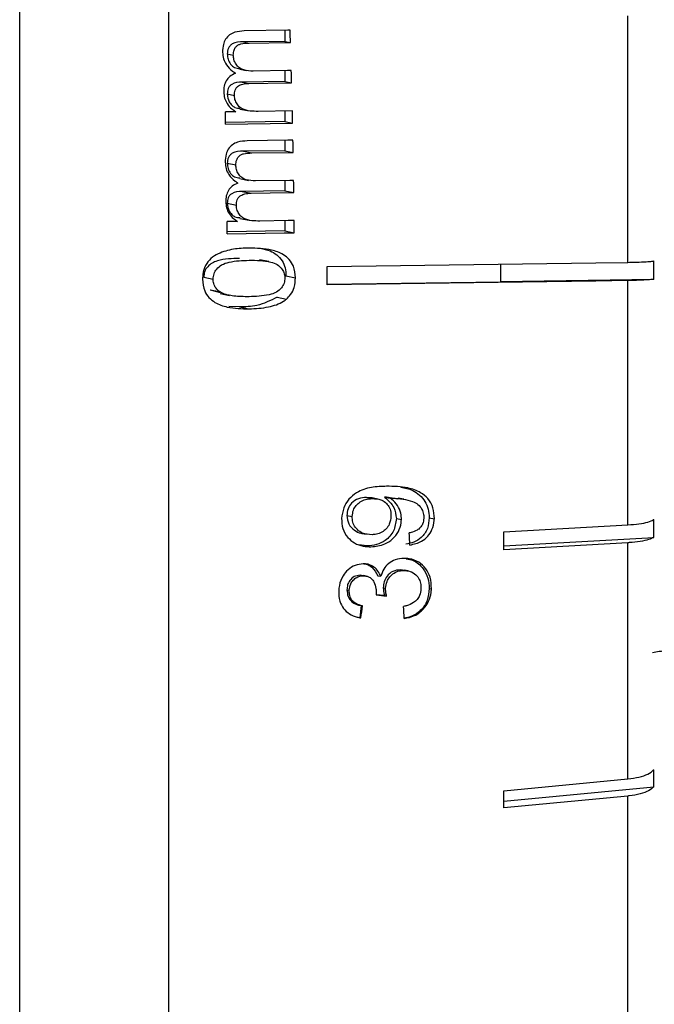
# Model space of a CAD drawing. Header units: inches. Extents: x 0.9 to 16, y 4.3 to 9.2.
# Tile 48 of 55: x 8.469 to 8.99, y 5.33 to 6.138. Entities that reach past the tile are written whole.
import ezdxf

# ---------------------------------------------------------------- set-up
doc = ezdxf.new("R2010")
doc.units = ezdxf.units.IN
doc.header["$MEASUREMENT"] = 0

msp = doc.modelspace()

# ---------------------------------------------------------------- linework, layer by layer
at = {"color": 7, "linetype": 'Continuous', "lineweight": 25}
for p, q in [((8.46939, 5.92562), (8.46939, 7.4899)), ((8.59189, 5.92562), (8.59189, 7.4899)), ((8.96841, 5.9385), (8.96841, 6.14067)), ((8.68694, 6.1289), (8.68694, 6.11984)), ((8.68694, 6.11984), (8.65295, 6.11936)), ((8.65295, 6.11936), (8.65758, 6.11844)), ((8.68694, 6.11984), (8.69155, 6.11893)), ((8.63969, 6.10951), (8.64464, 6.10853)), ((8.65002, 6.09691), (8.65534, 6.09585)), ((8.68694, 6.09578), (8.68694, 6.08695)), ((8.68694, 6.08695), (8.65188, 6.08645)), ((8.65188, 6.08645), (8.6575, 6.08533)), ((8.68694, 6.08695), (8.69254, 6.08583)), ((8.63969, 6.07671), (8.64557, 6.07554)), ((8.65014, 6.06425), (8.65632, 6.06302)), ((8.69313, 6.06279), (8.66514, 6.06239)), ((8.68694, 6.0627), (8.68694, 6.05405)), ((8.68694, 6.05405), (8.63837, 6.05336)), ((8.6384, 6.05199), (8.69335, 6.05277)), ((8.68694, 6.05405), (8.69335, 6.05277)), ((8.68694, 6.03867), (8.68694, 6.03013)), ((8.68694, 6.03013), (8.65295, 6.02964)), ((8.65295, 6.02964), (8.65983, 6.02827)), ((8.68694, 6.03013), (8.69382, 6.02876)), ((8.63969, 6.0198), (8.64674, 6.01839)), ((8.65002, 6.00719), (8.65725, 6.00575)), ((8.68694, 6.00566), (8.68694, 5.99723)), ((8.68694, 5.99723), (8.65188, 5.99673)), ((8.65188, 5.99673), (8.65924, 5.99526)), ((8.68694, 5.99723), (8.6943, 5.99577)), ((8.63969, 5.98699), (8.64716, 5.98551)), ((8.64814, 5.97213), (8.63957, 5.97201)), ((8.65014, 5.97454), (8.65772, 5.97303)), ((8.68694, 5.97268), (8.68694, 5.96434)), ((8.68694, 5.96434), (8.63962, 5.96366)), ((8.68694, 5.96434), (8.6946, 5.96281)), ((8.67382, 5.93912), (8.66606, 5.94066)), ((8.98962, 5.92465), (8.98962, 5.93963)), ((8.86396, 5.93701), (8.86396, 5.92258)), ((8.46939, 4.5199), (8.46939, 5.92562)), ((8.59189, 4.5199), (8.59189, 5.92562)), ((8.62041, 5.92627), (8.62817, 5.92472)), ((8.6879, 5.92734), (8.69567, 5.9258)), ((8.86396, 5.92286), (8.98962, 5.92465)), ((8.96841, 5.72304), (8.96841, 5.92352)), ((8.62556, 5.916), (8.63331, 5.91445)), ((8.62556, 5.916), (8.63401, 5.91361)), ((8.72166, 5.92054), (8.86396, 5.92258)), ((8.63383, 5.91295), (8.64158, 5.91141)), ((8.68066, 5.90987), (8.68839, 5.90833)), ((8.64985, 5.90188), (8.6411, 5.9023)), ((8.64985, 5.90188), (8.65755, 5.90034)), ((8.75402, 5.74561), (8.75883, 5.74465)), ((8.75848, 5.74514), (8.75402, 5.74561)), ((8.76327, 5.74427), (8.75849, 5.74522)), ((8.76862, 5.74582), (8.77342, 5.74486)), ((8.77046, 5.74589), (8.77526, 5.74493)), ((8.77968, 5.74427), (8.77046, 5.74589)), ((8.78458, 5.74412), (8.77982, 5.74507)), ((8.73795, 5.73086), (8.74228, 5.73)), ((8.77845, 5.72815), (8.78263, 5.72732)), ((8.80544, 5.72894), (8.80963, 5.72811)), ((8.86655, 5.71734), (8.96841, 5.72304)), ((8.98962, 5.7128), (8.98962, 5.72747)), ((8.75027, 5.71609), (8.75406, 5.71533)), ((8.75423, 5.70574), (8.74772, 5.70678)), ((8.75423, 5.70574), (8.75761, 5.70506)), ((8.86655, 5.70591), (8.98962, 5.7128)), ((8.96841, 5.70838), (8.86655, 5.70267)), ((8.96841, 5.51453), (8.96841, 5.70838)), ((8.7487, 5.68173), (8.75109, 5.68126)), ((8.75133, 5.6813), (8.7487, 5.68173)), ((8.75373, 5.68104), (8.75137, 5.68151)), ((8.7633, 5.6813), (8.76565, 5.68084)), ((8.78529, 5.68571), (8.78178, 5.68619)), ((8.78178, 5.68619), (8.7843, 5.68569)), ((8.78782, 5.68538), (8.78532, 5.68588)), ((8.73795, 5.66974), (8.73982, 5.66937)), ((8.76178, 5.66555), (8.7704, 5.66466)), ((8.7688, 5.66498), (8.7618, 5.66571)), ((8.76778, 5.67141), (8.76967, 5.67104)), ((8.7688, 5.66498), (8.7704, 5.66466)), ((8.80544, 5.67085), (8.80725, 5.67049)), ((8.74793, 5.65712), (8.74965, 5.65678)), ((8.74952, 5.65682), (8.74855, 5.64684)), ((8.74855, 5.64684), (8.74931, 5.64669)), ((8.98962, 5.50815), (8.98962, 5.52214)), ((8.86655, 5.50472), (8.96841, 5.51453)), ((8.86655, 5.4963), (8.98962, 5.50815)), ((8.96841, 5.50053), (8.86655, 5.49072)), ((8.96841, 5.31809), (8.96841, 5.50053))]:
    msp.add_line(p, q, dxfattribs=at)
at = {"color": 7, "linetype": 'Continuous', "lineweight": 25, "flags": 128}
for points in [[(8.69121, 6.12896), (8.68952, 6.12894), (8.65369, 6.12842)], [(8.65758, 6.11844), (8.69036, 6.11891), (8.69155, 6.11893)], [(8.69226, 6.09586), (8.6891, 6.09581), (8.66092, 6.0954)], [(8.6575, 6.08533), (8.6888, 6.08578), (8.69254, 6.08583)], [(8.64675, 6.06212), (8.6453, 6.0621), (8.63818, 6.062)], [(8.69364, 6.03876), (8.6895, 6.0387), (8.6561, 6.03822)], [(8.65983, 6.02827), (8.69024, 6.02871), (8.69382, 6.02876)], [(8.69417, 6.00576), (8.69102, 6.00571), (8.66282, 6.00531)], [(8.65924, 5.99526), (8.69056, 5.99571), (8.6943, 5.99577)], [(8.69453, 5.97279), (8.68962, 5.97272), (8.66653, 5.97239)], [(8.63963, 5.96202), (8.68633, 5.96269), (8.6946, 5.96281)], [(8.72166, 5.93497), (8.94208, 5.93812), (8.96841, 5.9385)], [(8.96841, 5.92352), (8.94208, 5.92315), (8.72166, 5.91999)]]:
    msp.add_lwpolyline(points, dxfattribs=at)
at = {"color": 7, "linetype": 'Continuous', "lineweight": 25}
for centre, major_axis, ratio, start_param, end_param in [((8.27398, 6.01092), (-0.02426, 1.56613), 0.268196, 4.777252, 4.783677), ((8.27398, 6.01092), (-0.02426, 1.56613), 0.268196, 4.756085, 4.762494), ((8.21476, 6.01098), (-0.02451, 1.58196), 0.268196, 4.734158, 4.74049), ((8.27398, 6.01092), (-0.02426, 1.56613), 0.268196, 4.734963, 4.741359), ((8.27398, 6.01092), (-0.02426, 1.56613), 0.268196, 4.719625, 4.726014), ((8.27398, 6.01092), (-0.02426, 1.56613), 0.268196, 4.698559, 4.70494), ((8.21476, 6.01098), (-0.02451, 1.58196), 0.268196, 4.677284, 4.683596), ((8.27398, 6.01092), (-0.02426, 1.56613), 0.268196, 4.677512, 4.683888), ((8.30302, 6.01089), (-0.02414, 1.55837), 0.268196, 4.649874, 4.659499), ((8.35317, 6.05374), (-0.19595, 1.54431), 0.258676, 4.452919, 4.459475), ((8.45911, 6.02771), (-0.09163, 1.51664), 0.261764, 4.480612, 4.490503), ((8.36535, 5.96801), (0.14908, 1.54103), 0.271398, 4.528663, 4.535215), ((8.34475, 6.05382), (-0.19624, 1.54656), 0.258676, 4.413028, 4.419625), ((8.45911, 6.04413), (-0.15641, 1.51667), 0.248056, 4.313431, 4.323321)]:
    msp.add_ellipse(centre, major_axis=major_axis, ratio=ratio, start_param=start_param, end_param=end_param, dxfattribs=at)
for points, knots in [([(8.65369, 6.12842), (8.65102, 6.12824), (8.64675, 6.12795), (8.64139, 6.12537), (8.63813, 6.12182), (8.63606, 6.1168), (8.63595, 6.11304), (8.63589, 6.11081)], [0, 0, 0, 0, 0.280389, 0.448555, 0.617863, 0.774393, 1, 1, 1, 1]), ([(8.65295, 6.11936), (8.64969, 6.11938), (8.64561, 6.1194), (8.64193, 6.11628), (8.64013, 6.11357), (8.63987, 6.11113), (8.63969, 6.10951)], [0, 0, 0, 0, 0.499043, 0.624568, 0.75031, 1, 1, 1, 1]), ([(8.64464, 6.10853), (8.64472, 6.10995), (8.64486, 6.11241), (8.64655, 6.11525), (8.64854, 6.11702), (8.65225, 6.11832), (8.65532, 6.11839), (8.65758, 6.11844)], [0, 0, 0, 0, 0.219522, 0.37719, 0.508371, 0.639228, 1, 1, 1, 1]), ([(8.63589, 6.11081), (8.63607, 6.10903), (8.63643, 6.10545), (8.63917, 6.09991), (8.6429, 6.09608), (8.64577, 6.09418), (8.6466, 6.09363)], [0, 0, 0, 0, 0.251734, 0.505289, 0.856862, 1, 1, 1, 1]), ([(8.63969, 6.10951), (8.6398, 6.10801), (8.64002, 6.10502), (8.64223, 6.10112), (8.64557, 6.0979), (8.64859, 6.09766), (8.65015, 6.09754)], [0, 0, 0, 0, 0.246832, 0.49336, 0.739614, 1, 1, 1, 1]), ([(8.66092, 6.0954), (8.65838, 6.0955), (8.65448, 6.09565), (8.64958, 6.09792), (8.64674, 6.10101), (8.64499, 6.10469), (8.64475, 6.10729), (8.64464, 6.10853)], [0, 0, 0, 0, 0.326482, 0.500504, 0.675598, 0.845436, 1, 1, 1, 1]), ([(8.6466, 6.09363), (8.64493, 6.09289), (8.64186, 6.09152), (8.63866, 6.08765), (8.63694, 6.08316), (8.63686, 6.07995), (8.63682, 6.07829)], [0, 0, 0, 0, 0.282439, 0.517329, 0.752405, 1, 1, 1, 1]), ([(8.65188, 6.08645), (8.64887, 6.08625), (8.6451, 6.086), (8.64157, 6.08316), (8.63997, 6.08053), (8.6398, 6.07824), (8.63969, 6.07671)], [0, 0, 0, 0, 0.498515, 0.624135, 0.749637, 1, 1, 1, 1]), ([(8.64557, 6.07554), (8.64563, 6.07701), (8.64573, 6.07928), (8.64721, 6.08197), (8.64936, 6.08376), (8.65286, 6.08508), (8.65578, 6.08523), (8.6575, 6.08533)], [0, 0, 0, 0, 0.239484, 0.370562, 0.501655, 0.706567, 1, 1, 1, 1]), ([(8.63682, 6.07829), (8.63697, 6.07661), (8.63727, 6.07323), (8.63962, 6.06841), (8.64289, 6.06462), (8.6456, 6.06286), (8.64675, 6.06212)], [0, 0, 0, 0, 0.252085, 0.506031, 0.791232, 1, 1, 1, 1]), ([(8.63969, 6.07671), (8.64001, 6.07443), (8.64049, 6.071), (8.64326, 6.06746), (8.64622, 6.06514), (8.6488, 6.06504), (8.65026, 6.06498)], [0, 0, 0, 0, 0.375677, 0.565062, 0.754528, 1, 1, 1, 1]), ([(8.66514, 6.06239), (8.66293, 6.06241), (8.65849, 6.06245), (8.65273, 6.06373), (8.64874, 6.06672), (8.64658, 6.07019), (8.64569, 6.07327), (8.64559, 6.07509), (8.64557, 6.07554)], [0, 0, 0, 0, 0.252254, 0.506885, 0.652831, 0.798978, 0.951043, 1, 1, 1, 1]), ([(8.6561, 6.03822), (8.65343, 6.03804), (8.64916, 6.03776), (8.64375, 6.03518), (8.64043, 6.03165), (8.63828, 6.02664), (8.63812, 6.02289), (8.63802, 6.02067)], [0, 0, 0, 0, 0.281136, 0.449384, 0.618797, 0.775236, 1, 1, 1, 1]), ([(8.65295, 6.02964), (8.64969, 6.02966), (8.64561, 6.02969), (8.64193, 6.02656), (8.64013, 6.02386), (8.63987, 6.02142), (8.63969, 6.0198)], [0, 0, 0, 0, 0.499043, 0.624568, 0.75031, 1, 1, 1, 1]), ([(8.64674, 6.01839), (8.64684, 6.01982), (8.64703, 6.02228), (8.64877, 6.02511), (8.6508, 6.02687), (8.65452, 6.02815), (8.65758, 6.02822), (8.65983, 6.02827)], [0, 0, 0, 0, 0.220079, 0.377259, 0.508531, 0.639445, 1, 1, 1, 1]), ([(8.63802, 6.02067), (8.63818, 6.01888), (8.63849, 6.01529), (8.64117, 6.00976), (8.64484, 6.00596), (8.64767, 6.00408), (8.64847, 6.00354)], [0, 0, 0, 0, 0.252642, 0.507131, 0.859615, 1, 1, 1, 1]), ([(8.63969, 6.0198), (8.6398, 6.0183), (8.64002, 6.0153), (8.64223, 6.01141), (8.64557, 6.00818), (8.64859, 6.00795), (8.65015, 6.00782)], [0, 0, 0, 0, 0.246832, 0.49336, 0.739614, 1, 1, 1, 1]), ([(8.66282, 6.00531), (8.66028, 6.00541), (8.65638, 6.00555), (8.65151, 6.00782), (8.64872, 6.01091), (8.64703, 6.01458), (8.64683, 6.01716), (8.64674, 6.01839)], [0, 0, 0, 0, 0.327161, 0.501448, 0.676826, 0.846583, 1, 1, 1, 1]), ([(8.64847, 6.00354), (8.64678, 6.0028), (8.6437, 6.00144), (8.64044, 5.99758), (8.63865, 5.99311), (8.63852, 5.9899), (8.63845, 5.98825)], [0, 0, 0, 0, 0.283309, 0.517947, 0.752799, 1, 1, 1, 1]), ([(8.65188, 5.99673), (8.64887, 5.99653), (8.6451, 5.99628), (8.64157, 5.99345), (8.63997, 5.99082), (8.6398, 5.98852), (8.63969, 5.98699)], [0, 0, 0, 0, 0.498515, 0.624135, 0.749637, 1, 1, 1, 1]), ([(8.63845, 5.98825), (8.63858, 5.98657), (8.63883, 5.98318), (8.64112, 5.97838), (8.64433, 5.97461), (8.64701, 5.97286), (8.64814, 5.97213)], [0, 0, 0, 0, 0.252774, 0.507421, 0.791961, 1, 1, 1, 1]), ([(8.64716, 5.98551), (8.64725, 5.98696), (8.64738, 5.98922), (8.64889, 5.9919), (8.65105, 5.99368), (8.65458, 5.99501), (8.65751, 5.99517), (8.65924, 5.99526)], [0, 0, 0, 0, 0.23765, 0.368412, 0.499197, 0.703913, 1, 1, 1, 1]), ([(8.63969, 5.98699), (8.64001, 5.98471), (8.64049, 5.98129), (8.64326, 5.97774), (8.64622, 5.97543), (8.6488, 5.97532), (8.65026, 5.97526)], [0, 0, 0, 0, 0.375681, 0.565062, 0.754528, 1, 1, 1, 1]), ([(8.66653, 5.97239), (8.66432, 5.97241), (8.65988, 5.97245), (8.65415, 5.97373), (8.6502, 5.97672), (8.64809, 5.98017), (8.64724, 5.98325), (8.64718, 5.98507), (8.64716, 5.98551)], [0, 0, 0, 0, 0.252605, 0.507575, 0.653574, 0.799784, 0.95153, 1, 1, 1, 1]), ([(8.65756, 5.95018), (8.65327, 5.95005), (8.64466, 5.94978), (8.63401, 5.94662), (8.62595, 5.94203), (8.62149, 5.93591), (8.61967, 5.92978), (8.61954, 5.92597), (8.61949, 5.92471)], [0, 0, 0, 0, 0.252019, 0.5061, 0.643726, 0.783226, 0.92811, 1, 1, 1, 1]), ([(8.69567, 5.9258), (8.69539, 5.9291), (8.69494, 5.93457), (8.69082, 5.94102), (8.68476, 5.94582), (8.67351, 5.94989), (8.6638, 5.95007), (8.65756, 5.95018)], [0, 0, 0, 0, 0.186221, 0.308366, 0.430244, 0.633814, 1, 1, 1, 1]), ([(8.66671, 5.95003), (8.66949, 5.9495), (8.67437, 5.94858), (8.68052, 5.94486), (8.68498, 5.9401), (8.68754, 5.93393), (8.68778, 5.92954), (8.6879, 5.92734)], [0, 0, 0, 0, 0.249176, 0.437065, 0.624582, 0.812113, 1, 1, 1, 1]), ([(8.64982, 5.94175), (8.64365, 5.94159), (8.63594, 5.94139), (8.62717, 5.93814), (8.62353, 5.93512), (8.62084, 5.93105), (8.62055, 5.92786), (8.62041, 5.92627)], [0, 0, 0, 0, 0.500352, 0.625529, 0.750515, 0.875254, 1, 1, 1, 1]), ([(8.62817, 5.92472), (8.6283, 5.92622), (8.62855, 5.92923), (8.63108, 5.93338), (8.63531, 5.93697), (8.64445, 5.93978), (8.65211, 5.94003), (8.65757, 5.94021)], [0, 0, 0, 0, 0.117472, 0.235956, 0.374043, 0.554414, 1, 1, 1, 1]), ([(8.65757, 5.94021), (8.66064, 5.9402), (8.66663, 5.94018), (8.67446, 5.93926), (8.68091, 5.93704), (8.68469, 5.93336), (8.68673, 5.92934), (8.68691, 5.92684), (8.68699, 5.92567)], [0, 0, 0, 0, 0.2517782, 0.4916731, 0.6460723, 0.802352, 0.9076517, 1, 1, 1, 1]), ([(8.96841, 5.9385), (8.96925, 5.93851), (8.97331, 5.93858), (8.97999, 5.93879), (8.98654, 5.93918), (8.98865, 5.93949), (8.98962, 5.93963)], [0, 0, 0, 0, 0.083941, 0.4061, 0.728267, 1, 1, 1, 1]), ([(8.61949, 5.92471), (8.61977, 5.92137), (8.62022, 5.91583), (8.62446, 5.90935), (8.63072, 5.90448), (8.64196, 5.90062), (8.65157, 5.90045), (8.65755, 5.90034)], [0, 0, 0, 0, 0.187467, 0.311827, 0.436012, 0.64856, 1, 1, 1, 1]), ([(8.63331, 5.91445), (8.63256, 5.91509), (8.63075, 5.91662), (8.62878, 5.91989), (8.62821, 5.92289), (8.62818, 5.92448), (8.62817, 5.92472)], [0, 0, 0, 0, 0.2522111, 0.6036345, 0.939371, 1, 1, 1, 1]), ([(8.68699, 5.92567), (8.68686, 5.92421), (8.6866, 5.92128), (8.68407, 5.91721), (8.67997, 5.91353), (8.67074, 5.91073), (8.66307, 5.91048), (8.65756, 5.9103)], [0, 0, 0, 0, 0.114823, 0.230565, 0.370599, 0.548367, 1, 1, 1, 1]), ([(8.68839, 5.90833), (8.68954, 5.90949), (8.69225, 5.91223), (8.69515, 5.91827), (8.69549, 5.92316), (8.69567, 5.9258)], [0, 0, 0, 0, 0.252744, 0.596018, 1, 1, 1, 1]), ([(8.98962, 5.92465), (8.98865, 5.92451), (8.98654, 5.9242), (8.97999, 5.92381), (8.97331, 5.9236), (8.96925, 5.92354), (8.96841, 5.92352)], [0, 0, 0, 0, 0.271734, 0.593898, 0.916059, 1, 1, 1, 1]), ([(8.65756, 5.9103), (8.65547, 5.9103), (8.65129, 5.91029), (8.6438, 5.91089), (8.63751, 5.91197), (8.63395, 5.91408), (8.63331, 5.91445)], [0, 0, 0, 0, 0.251355, 0.502887, 0.911328, 1, 1, 1, 1]), ([(8.68066, 5.90987), (8.67519, 5.90714), (8.6654, 5.90225), (8.65461, 5.90199), (8.64985, 5.90188)], [0, 0, 0, 0, 0.557974, 1, 1, 1, 1]), ([(8.65755, 5.90034), (8.66025, 5.90043), (8.66564, 5.90061), (8.67526, 5.90206), (8.68317, 5.90456), (8.68757, 5.90774), (8.68839, 5.90833)], [0, 0, 0, 0, 0.25135, 0.503021, 0.907281, 1, 1, 1, 1]), ([(8.77047, 5.75472), (8.76631, 5.75456), (8.75793, 5.75426), (8.74691, 5.75085), (8.73927, 5.74437), (8.73469, 5.73694), (8.73394, 5.73127), (8.73355, 5.72836)], [0, 0, 0, 0, 0.251178, 0.505598, 0.666596, 0.828183, 1, 1, 1, 1]), ([(8.80963, 5.72811), (8.80948, 5.73112), (8.80917, 5.73716), (8.80481, 5.74469), (8.79763, 5.7505), (8.78601, 5.75448), (8.77635, 5.75463), (8.77047, 5.75472)], [0, 0, 0, 0, 0.16242, 0.326535, 0.467176, 0.675395, 1, 1, 1, 1]), ([(8.78225, 5.75406), (8.78555, 5.75338), (8.79108, 5.75224), (8.79771, 5.74773), (8.80218, 5.74245), (8.805, 5.73596), (8.8053, 5.73128), (8.80544, 5.72894)], [0, 0, 0, 0, 0.269997, 0.452612, 0.63505, 0.817447, 1, 1, 1, 1]), ([(8.75402, 5.74561), (8.75177, 5.74542), (8.74727, 5.74506), (8.74173, 5.74151), (8.7384, 5.73636), (8.7381, 5.73269), (8.73795, 5.73086)], [0, 0, 0, 0, 0.280636, 0.560007, 0.779798, 1, 1, 1, 1]), ([(8.77046, 5.74589), (8.77012, 5.74588), (8.7695, 5.74586), (8.76889, 5.74583), (8.76862, 5.74582)], [0, 0, 0, 0, 0.55999, 1, 1, 1, 1]), ([(8.76862, 5.74582), (8.77168, 5.74321), (8.77714, 5.73855), (8.77805, 5.73134), (8.77845, 5.72815)], [0, 0, 0, 0, 0.559104, 1, 1, 1, 1]), ([(8.74228, 5.73), (8.74247, 5.73175), (8.74283, 5.73496), (8.74533, 5.73912), (8.74878, 5.74216), (8.75341, 5.74427), (8.7569, 5.74451), (8.75883, 5.74465)], [0, 0, 0, 0, 0.212318, 0.390134, 0.567723, 0.761464, 1, 1, 1, 1]), ([(8.75883, 5.74465), (8.76116, 5.74451), (8.765, 5.74429), (8.76963, 5.74162), (8.77255, 5.73811), (8.77402, 5.73408), (8.77405, 5.73135), (8.77407, 5.73021)], [0, 0, 0, 0, 0.289289, 0.476683, 0.663996, 0.859838, 1, 1, 1, 1]), ([(8.77342, 5.74486), (8.77357, 5.74487), (8.77388, 5.74488), (8.77449, 5.74491), (8.77495, 5.74492), (8.77526, 5.74493)], [0, 0, 0, 0, 0.2500039, 0.500021, 1, 1, 1, 1]), ([(8.78263, 5.72732), (8.78257, 5.72909), (8.78242, 5.73321), (8.77972, 5.73913), (8.77623, 5.74298), (8.77387, 5.74456), (8.77342, 5.74486)], [0, 0, 0, 0, 0.251629, 0.58284, 0.920888, 1, 1, 1, 1]), ([(8.77526, 5.74493), (8.77817, 5.74482), (8.78382, 5.74459), (8.79086, 5.74264), (8.79647, 5.74007), (8.79954, 5.73615), (8.80091, 5.73208), (8.80096, 5.72954), (8.80097, 5.7285)], [0, 0, 0, 0, 0.251562, 0.488595, 0.635564, 0.784627, 0.911523, 1, 1, 1, 1]), ([(8.73795, 5.73086), (8.73824, 5.72841), (8.73881, 5.72351), (8.74367, 5.71861), (8.74777, 5.71643), (8.74994, 5.71623), (8.75028, 5.7162)], [0, 0, 0, 0, 0.340548, 0.681241, 0.950133, 1, 1, 1, 1]), ([(8.75851, 5.71496), (8.75582, 5.71516), (8.75142, 5.7155), (8.74635, 5.71891), (8.74336, 5.72287), (8.74227, 5.72686), (8.74228, 5.72921), (8.74228, 5.73)], [0, 0, 0, 0, 0.316807, 0.520324, 0.723998, 0.907869, 1, 1, 1, 1]), ([(8.77407, 5.73021), (8.7738, 5.72797), (8.77336, 5.72421), (8.77032, 5.7197), (8.76662, 5.71675), (8.76248, 5.71522), (8.7597, 5.71504), (8.75851, 5.71496)], [0, 0, 0, 0, 0.275124, 0.461856, 0.648183, 0.849357, 1, 1, 1, 1]), ([(8.73355, 5.72836), (8.73368, 5.72552), (8.73395, 5.71981), (8.73811, 5.71273), (8.74404, 5.70773), (8.7508, 5.70529), (8.7555, 5.70513), (8.75761, 5.70506)], [0, 0, 0, 0, 0.218069, 0.438272, 0.630377, 0.833742, 1, 1, 1, 1]), ([(8.77845, 5.72815), (8.77798, 5.72465), (8.77705, 5.71764), (8.77018, 5.71022), (8.76221, 5.70633), (8.75689, 5.70593), (8.75423, 5.70574)], [0, 0, 0, 0, 0.2790444, 0.5585519, 0.7790388, 1, 1, 1, 1]), ([(8.75761, 5.70506), (8.76147, 5.70546), (8.76787, 5.70611), (8.77559, 5.7113), (8.78042, 5.71737), (8.78235, 5.72313), (8.78257, 5.72644), (8.78263, 5.72732)], [0, 0, 0, 0, 0.315486, 0.522812, 0.730263, 0.927906, 1, 1, 1, 1]), ([(8.80544, 5.72894), (8.80519, 5.72589), (8.8047, 5.71979), (8.79961, 5.71262), (8.79299, 5.70854), (8.78844, 5.70764), (8.78616, 5.70719)], [0, 0, 0, 0, 0.2799624, 0.5589632, 0.7792422, 1, 1, 1, 1]), ([(8.80097, 5.7285), (8.80077, 5.72686), (8.80043, 5.72409), (8.79825, 5.72069), (8.79501, 5.71813), (8.79172, 5.71695), (8.78948, 5.7165), (8.78897, 5.71639)], [0, 0, 0, 0, 0.262607, 0.444347, 0.625838, 0.914161, 1, 1, 1, 1]), ([(8.78955, 5.70651), (8.79287, 5.70725), (8.79829, 5.70845), (8.80445, 5.71344), (8.80826, 5.71934), (8.80944, 5.72455), (8.8096, 5.7276), (8.80963, 5.72811)], [0, 0, 0, 0, 0.3158312, 0.5148538, 0.7139564, 0.9518152, 1, 1, 1, 1]), ([(8.96841, 5.72304), (8.97158, 5.72329), (8.97792, 5.72379), (8.98525, 5.72532), (8.98852, 5.72666), (8.98952, 5.7274), (8.98962, 5.72747)], [0, 0, 0, 0, 0.322088, 0.644436, 0.966783, 1, 1, 1, 1]), ([(8.98962, 5.7128), (8.98844, 5.71215), (8.98608, 5.71084), (8.97884, 5.70931), (8.97241, 5.70861), (8.96879, 5.7084), (8.96841, 5.70838)], [0, 0, 0, 0, 0.316962, 0.639296, 0.961621, 1, 1, 1, 1]), ([(8.7512, 5.69114), (8.74898, 5.69085), (8.74452, 5.69028), (8.73864, 5.68655), (8.73409, 5.68077), (8.73165, 5.67461), (8.73127, 5.67041), (8.73113, 5.66893)], [0, 0, 0, 0, 0.206568, 0.413944, 0.610831, 0.863823, 1, 1, 1, 1]), ([(8.76565, 5.68084), (8.76497, 5.68228), (8.76362, 5.68519), (8.76008, 5.68874), (8.75574, 5.69088), (8.75257, 5.69106), (8.7512, 5.69114)], [0, 0, 0, 0, 0.251549, 0.505001, 0.787458, 1, 1, 1, 1]), ([(8.75168, 5.69117), (8.75235, 5.6911), (8.75479, 5.69081), (8.7595, 5.68787), (8.76186, 5.68379), (8.7633, 5.6813)], [0, 0, 0, 0, 0.128159, 0.468055, 1, 1, 1, 1]), ([(8.7848, 5.69557), (8.78233, 5.69536), (8.77785, 5.69496), (8.77201, 5.69155), (8.76771, 5.6868), (8.76634, 5.68284), (8.76565, 5.68084)], [0, 0, 0, 0, 0.287891, 0.52297, 0.758312, 1, 1, 1, 1]), ([(8.80725, 5.67049), (8.80713, 5.67377), (8.80693, 5.67976), (8.80285, 5.68735), (8.79698, 5.69284), (8.79047, 5.6954), (8.78623, 5.69553), (8.7848, 5.69557)], [0, 0, 0, 0, 0.252643, 0.460461, 0.667908, 0.888282, 1, 1, 1, 1]), ([(8.78665, 5.69512), (8.78856, 5.69485), (8.79401, 5.69408), (8.80038, 5.68792), (8.80484, 5.67959), (8.80524, 5.67376), (8.80544, 5.67085)], [0, 0, 0, 0, 0.17214, 0.493431, 0.746539, 1, 1, 1, 1]), ([(8.7487, 5.68173), (8.74705, 5.68152), (8.74375, 5.68108), (8.74015, 5.67774), (8.73822, 5.67376), (8.73804, 5.67108), (8.73795, 5.66974)], [0, 0, 0, 0, 0.27946, 0.558947, 0.779249, 1, 1, 1, 1]), ([(8.73982, 5.66937), (8.74006, 5.67116), (8.74045, 5.67418), (8.74295, 5.67779), (8.74587, 5.68016), (8.74879, 5.68115), (8.75055, 5.68123), (8.75109, 5.68126)], [0, 0, 0, 0, 0.297424, 0.499863, 0.701563, 0.907882, 1, 1, 1, 1]), ([(8.75109, 5.68126), (8.75264, 5.68115), (8.75526, 5.68097), (8.75831, 5.67891), (8.76053, 5.67564), (8.76191, 5.67154), (8.76194, 5.6683), (8.76195, 5.66698)], [0, 0, 0, 0, 0.224232, 0.378063, 0.531717, 0.808311, 1, 1, 1, 1]), ([(8.78178, 5.68619), (8.77969, 5.68594), (8.77551, 5.68544), (8.77081, 5.68145), (8.76815, 5.6765), (8.7679, 5.67311), (8.76778, 5.67141)], [0, 0, 0, 0, 0.279749, 0.559173, 0.779442, 1, 1, 1, 1]), ([(8.76967, 5.67104), (8.76991, 5.67289), (8.77033, 5.67626), (8.77299, 5.68061), (8.77651, 5.68374), (8.7805, 5.68544), (8.78317, 5.68561), (8.7843, 5.68569)], [0, 0, 0, 0, 0.244427, 0.444219, 0.643832, 0.847917, 1, 1, 1, 1]), ([(8.7843, 5.68569), (8.78615, 5.68556), (8.78985, 5.68531), (8.79441, 5.68248), (8.79742, 5.67855), (8.7986, 5.67444), (8.7986, 5.67182), (8.79859, 5.67072)], [0, 0, 0, 0, 0.232192, 0.466877, 0.671092, 0.862315, 1, 1, 1, 1]), ([(8.73113, 5.66893), (8.73123, 5.66606), (8.73141, 5.66087), (8.73484, 5.65428), (8.73985, 5.64974), (8.74501, 5.64755), (8.74827, 5.6469), (8.74931, 5.64669)], [0, 0, 0, 0, 0.262719, 0.474837, 0.68692, 0.900166, 1, 1, 1, 1]), ([(8.73795, 5.66974), (8.73811, 5.66791), (8.73843, 5.66425), (8.74146, 5.65999), (8.74544, 5.65767), (8.74816, 5.65711), (8.74952, 5.65682)], [0, 0, 0, 0, 0.279999, 0.559129, 0.779318, 1, 1, 1, 1]), ([(8.75076, 5.65658), (8.7488, 5.65702), (8.74559, 5.65775), (8.74213, 5.66069), (8.74029, 5.66405), (8.73979, 5.66709), (8.73981, 5.66888), (8.73982, 5.66937)], [0, 0, 0, 0, 0.318205, 0.518727, 0.719293, 0.924243, 1, 1, 1, 1]), ([(8.76195, 5.66698), (8.76193, 5.66674), (8.7619, 5.66638), (8.76183, 5.66591), (8.7618, 5.66567), (8.76178, 5.66555)], [0, 0, 0, 0, 0.499622, 0.749746, 1, 1, 1, 1]), ([(8.76778, 5.67141), (8.76787, 5.67019), (8.76802, 5.66801), (8.76856, 5.66591), (8.7688, 5.66498)], [0, 0, 0, 0, 0.559773, 1, 1, 1, 1]), ([(8.7704, 5.66466), (8.77019, 5.6657), (8.76988, 5.66727), (8.76965, 5.6694), (8.76966, 5.67049), (8.76967, 5.67104)], [0, 0, 0, 0, 0.496774, 0.747523, 1, 1, 1, 1]), ([(8.80544, 5.67085), (8.80515, 5.66745), (8.80455, 5.66067), (8.79898, 5.65273), (8.79185, 5.6478), (8.78677, 5.64684), (8.78423, 5.64635)], [0, 0, 0, 0, 0.279909, 0.559249, 0.779476, 1, 1, 1, 1]), ([(8.79859, 5.67072), (8.79837, 5.66883), (8.79798, 5.66566), (8.79562, 5.66168), (8.79201, 5.6586), (8.78805, 5.65698), (8.78525, 5.65629), (8.78442, 5.65608)], [0, 0, 0, 0, 0.256655, 0.430825, 0.605026, 0.883134, 1, 1, 1, 1]), ([(8.78489, 5.64622), (8.78777, 5.64679), (8.79356, 5.64793), (8.80062, 5.65333), (8.80525, 5.66014), (8.80692, 5.66608), (8.80717, 5.66951), (8.80725, 5.67049)], [0, 0, 0, 0, 0.2456, 0.493631, 0.708754, 0.917401, 1, 1, 1, 1]), ([(9.00204, 5.61928), (8.99938, 5.61931), (8.99484, 5.61938), (8.99041, 5.61839), (8.98858, 5.61798)], [0, 0, 0, 0, 0.585419, 1, 1, 1, 1]), ([(8.96841, 5.51453), (8.97158, 5.51496), (8.97792, 5.51581), (8.98525, 5.51844), (8.98852, 5.52074), (8.98952, 5.52202), (8.98962, 5.52214)], [0, 0, 0, 0, 0.322089, 0.644433, 0.966781, 1, 1, 1, 1]), ([(8.98962, 5.50815), (8.98844, 5.50702), (8.98608, 5.50476), (8.97884, 5.50213), (8.97241, 5.50094), (8.96879, 5.50057), (8.96841, 5.50053)], [0, 0, 0, 0, 0.316954, 0.639286, 0.961612, 1, 1, 1, 1])]:
    msp.add_open_spline(points, degree=3, knots=knots, dxfattribs=at)

doc.saveas('drawing.dxf')
